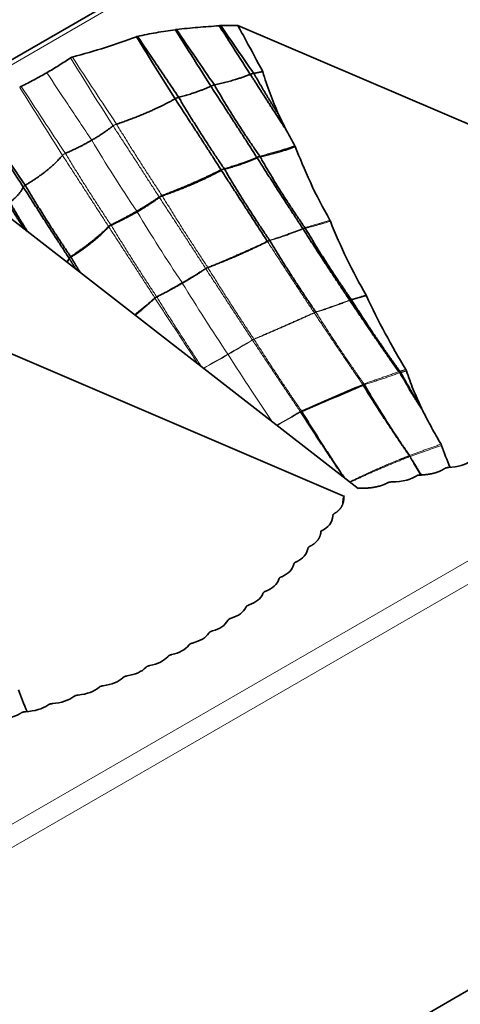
# Model space of a CAD drawing. Header units: millimetres. Extents: x 7 to 415, y 7 to 290.
# Tile 75 of 86: x 360 to 366, y 96 to 110. Entities that reach past the tile are written whole.
import ezdxf

# ---------------------------------------------------------------- set-up
doc = ezdxf.new("R2010")
doc.units = ezdxf.units.MM
doc.layers.add('Sichtbar (ISO)', color=7, linetype='Continuous', lineweight=35)
doc.layers.add('Sichtbar schmal (ISO)', color=7, linetype='Continuous', lineweight=18)

msp = doc.modelspace()

# ---------------------------------------------------------------- linework, layer by layer
at = {"layer": 'Sichtbar (ISO)'}
for p, q in [((392.456, 128.009), (286.673, 66.935)), ((401.826, 116.849), (296.043, 55.775)), ((363.197, 109.78), (370.545, 106.63)), ((359.411, 107.594), (364.868, 103.352)), ((357.328, 106.392), (364.676, 103.241)), ((364.878, 103.358), (364.868, 103.352)), ((364.666, 103.235), (364.676, 103.241)), ((364.666, 103.235), (364.666, 103.232))]:
    msp.add_line(p, q, dxfattribs=at)
for centre, major_axis, ratio, start_param, end_param in [((364.444, 107.606), (-0.718, 1.109), 0.093519, 0.509798, 0.819444), ((376.3, 112.957), (32.588, 15.25), 0.077658, 4.29211, 4.320121), ((371.794, 101.553), (-5.688, 4.264), 0.413876, 0.551515, 0.621946), ((365.919, 103.944), (-0.594, 0.089), 0.484983, 1.987526, 2.677644), ((365.166, 103.738), (-0.602, 0.088), 0.464499, 1.915942, 2.703915), ((364.008, 103.069), (-0.5, 0.14), 0.638448, 2.489402, 3.277374), ((363.65, 102.634), (-0.516, 0.127), 0.619206, 2.484617, 3.174735), ((363.455, 102.427), (-0.521, 0.119), 0.610703, 2.439828, 3.124599), ((363.245, 102.228), (-0.527, 0.113), 0.601505, 2.39625, 3.076434), ((363.023, 102.037), (-0.533, 0.107), 0.591767, 2.353834, 3.030203), ((362.786, 101.854), (-0.539, 0.102), 0.581607, 2.312566, 2.985989), ((362.536, 101.678), (-0.544, 0.098), 0.571129, 2.272418, 2.943836), ((362.273, 101.511), (-0.55, 0.094), 0.560427, 2.233355, 2.903752), ((361.996, 101.351), (0.556, -0.092), 0.549578, 5.337259, 6.007655), ((361.706, 101.199), (0.562, -0.09), 0.538663, 5.300217, 5.971635), ((361.402, 101.055), (0.568, -0.088), 0.527737, 5.264152, 5.937575), ((361.085, 100.918), (0.575, -0.088), 0.516855, 5.229036, 5.905404), ((365.925, 98.164), (-5.688, 4.264), 0.413876, 0.551515, 0.621946), ((360.754, 100.789), (0.581, -0.088), 0.50607, 5.194847, 5.875031), ((360.409, 100.669), (-0.587, 0.088), 0.495429, 2.019981, 2.704752), ((360.05, 100.556), (-0.594, 0.089), 0.484983, 1.987526, 2.677644)]:
    msp.add_ellipse(centre, major_axis=major_axis, ratio=ratio, start_param=start_param, end_param=end_param, dxfattribs=at)
for points, knots in [([(361.807, 109.628), (361.892, 109.647), (361.978, 109.664), (362.153, 109.694), (362.245, 109.708), (362.331, 109.721)], [-0.05336849, -0.05336849, -0.05336849, -0.05336849, -0.0267651, -0.0267651, 0, 0, 0, 0]), ([(362.331, 109.721), (362.334, 109.721), (362.337, 109.722), (362.343, 109.723), (362.346, 109.723), (362.349, 109.723)], [-0.001854, -0.001854, -0.001854, -0.001854, -0.000940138, -0.000940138, 0, 0, 0, 0]), ([(362.331, 109.721), (362.392, 109.623), (362.454, 109.526), (362.618, 109.265), (362.721, 109.101), (362.823, 108.937)], [-0.09289361, -0.09289361, -0.09289361, -0.09289361, -0.0582404, -0.0582404, 0, 0, 0, 0]), ([(362.349, 109.723), (362.447, 109.735), (362.546, 109.744), (362.743, 109.761), (362.842, 109.768), (362.94, 109.776)], [-0.06012104, -0.06012104, -0.06012104, -0.06012104, -0.02989562, -0.02989562, 0, 0, 0, 0]), ([(362.94, 109.776), (362.944, 109.777), (362.947, 109.777), (362.955, 109.778), (362.959, 109.778), (362.962, 109.778)], [-0.002240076, -0.002240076, -0.002240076, -0.002240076, -0.001141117, -0.001141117, 0, 0, 0, 0]), ([(362.94, 109.776), (362.991, 109.697), (363.042, 109.617), (363.186, 109.392), (363.279, 109.247), (363.371, 109.101)], [-0.08048799, -0.08048799, -0.08048799, -0.08048799, -0.05197876, -0.05197876, 0, 0, 0, 0]), ([(362.962, 109.778), (363.007, 109.779), (363.051, 109.779), (363.129, 109.78), (363.163, 109.78), (363.197, 109.78)], [-0.0266442, -0.0266442, -0.0266442, -0.0266442, -0.01336919, -0.01336919, -0.00318637, -0.00318637, -0.00318637, -0.00318637]), ([(363.543, 109.139), (363.469, 109.28), (363.39, 109.427), (363.273, 109.642), (363.238, 109.706), (363.197, 109.78)], [0, 0, 0, 0, 0.04806119, 0.04806119, 0.07488068, 0.07488068, 0.07488068, 0.07488068]), ([(360.902, 109.341), (361.058, 109.383), (361.212, 109.427), (361.51, 109.521), (361.652, 109.57), (361.791, 109.624)], [-0.1018724, -0.1018724, -0.1018724, -0.1018724, -0.0501361, -0.0501361, 0, 0, 0, 0]), ([(361.791, 109.624), (361.793, 109.625), (361.796, 109.626), (361.801, 109.627), (361.804, 109.628), (361.807, 109.628)], [-0.001802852, -0.001802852, -0.001802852, -0.001802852, -0.000918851, -0.000918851, 0, 0, 0, 0]), ([(361.791, 109.624), (361.865, 109.503), (361.939, 109.383), (362.118, 109.096), (362.222, 108.929), (362.327, 108.762)], [-0.1018463, -0.1018463, -0.1018463, -0.1018463, -0.0592709, -0.0592709, 0, 0, 0, 0]), ([(361.807, 109.628), (361.886, 109.51), (361.966, 109.393), (362.156, 109.11), (362.267, 108.946), (362.378, 108.782)], [0.0163333, 0.0163333, 0.0163333, 0.0163333, 0.0590689, 0.0590689, 0.1186889, 0.1186889, 0.1186889, 0.1186889]), ([(360.548, 109.124), (360.605, 109.157), (360.661, 109.19), (360.77, 109.259), (360.824, 109.294), (360.876, 109.329)], [-0.0484354, -0.0484354, -0.0484354, -0.0484354, -0.02423798, -0.02423798, 0, 0, 0, 0]), ([(360.876, 109.329), (360.879, 109.332), (360.883, 109.334), (360.892, 109.338), (360.897, 109.339), (360.902, 109.341)], [-0.003359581, -0.003359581, -0.003359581, -0.003359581, -0.001690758, -0.001690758, 0, 0, 0, 0]), ([(360.548, 109.124), (360.491, 109.091), (360.433, 109.059), (360.314, 108.995), (360.254, 108.965), (360.192, 108.934)], [-0.0484354, -0.0484354, -0.0484354, -0.0484354, -0.02423798, -0.02423798, 0, 0, 0, 0]), ([(363.766, 108.541), (363.724, 108.638), (363.683, 108.736), (363.607, 108.935), (363.572, 109.036), (363.543, 109.139)], [0, 0, 0, 0, 0.03197268, 0.03197268, 0.06404415, 0.06404415, 0.06404415, 0.06404415]), ([(360.192, 108.934), (360.188, 108.932), (360.184, 108.93), (360.178, 108.925), (360.175, 108.922), (360.172, 108.919)], [-0.003359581, -0.003359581, -0.003359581, -0.003359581, -0.001690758, -0.001690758, 0, 0, 0, 0]), ([(359.674, 108.397), (359.749, 108.277), (359.825, 108.157), (360.008, 107.87), (360.114, 107.704), (360.222, 107.537)], [0.0163333, 0.0163333, 0.0163333, 0.0163333, 0.0590689, 0.0590689, 0.1186889, 0.1186889, 0.1186889, 0.1186889]), ([(359.682, 108.406), (359.76, 108.288), (359.839, 108.171), (360.028, 107.889), (360.139, 107.726), (360.249, 107.563)], [-0.1018463, -0.1018463, -0.1018463, -0.1018463, -0.0592709, -0.0592709, 0, 0, 0, 0]), ([(363.988, 108.111), (363.969, 108.145), (363.951, 108.178), (363.914, 108.246), (363.896, 108.28), (363.878, 108.314)], [0, 0, 0, 0, 0.01160688, 0.01160688, 0.02322044, 0.02322044, 0.02322044, 0.02322044]), ([(363.994, 108.1), (363.993, 108.102), (363.992, 108.104), (363.99, 108.108), (363.989, 108.109), (363.988, 108.111)], [0, 0, 0, 0, 0.000656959, 0.000656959, 0.001313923, 0.001313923, 0.001313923, 0.001313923]), ([(364.476, 107.076), (364.378, 107.248), (364.288, 107.421), (364.12, 107.784), (364.055, 107.944), (363.994, 108.1)], [0, 0, 0, 0, 0.0598344, 0.0598344, 0.1191258, 0.1191258, 0.1191258, 0.1191258]), ([(364.482, 107.064), (364.481, 107.066), (364.48, 107.068), (364.478, 107.072), (364.477, 107.074), (364.476, 107.076)], [0, 0, 0, 0, 0.0007072, 0.0007072, 0.001414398, 0.001414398, 0.001414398, 0.001414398]), ([(364.977, 106.038), (364.883, 106.202), (364.794, 106.369), (364.627, 106.712), (364.552, 106.883), (364.482, 107.064)], [0, 0, 0, 0, 0.0572748, 0.0572748, 0.1146286, 0.1146286, 0.1146286, 0.1146286]), ([(364.981, 106.03), (364.981, 106.032), (364.98, 106.033), (364.979, 106.036), (364.978, 106.037), (364.977, 106.038)], [0, 0, 0, 0, 0.0004575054, 0.0004575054, 0.0009150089, 0.0009150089, 0.0009150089, 0.0009150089]), ([(365.528, 105.005), (365.429, 105.17), (365.333, 105.337), (365.15, 105.678), (365.062, 105.852), (364.981, 106.03)], [0, 0, 0, 0, 0.0585643, 0.0585643, 0.1173896, 0.1173896, 0.1173896, 0.1173896]), ([(365.537, 104.985), (365.536, 104.988), (365.535, 104.992), (365.532, 104.998), (365.53, 105.002), (365.528, 105.005)], [0, 0, 0, 0, 0.001093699, 0.001093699, 0.002187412, 0.002187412, 0.002187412, 0.002187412]), ([(365.74, 104.481), (365.701, 104.563), (365.664, 104.645), (365.596, 104.813), (365.565, 104.899), (365.537, 104.985)], [0, 0, 0, 0, 0.02713991, 0.02713991, 0.05432741, 0.05432741, 0.05432741, 0.05432741]), ([(365.759, 104.441), (365.756, 104.447), (365.753, 104.454), (365.746, 104.468), (365.743, 104.474), (365.74, 104.481)], [0, 0, 0, 0, 0.002259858, 0.002259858, 0.004520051, 0.004520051, 0.004520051, 0.004520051]), ([(366.016, 103.968), (365.971, 104.045), (365.927, 104.123), (365.841, 104.28), (365.799, 104.36), (365.759, 104.441)], [0, 0, 0, 0, 0.02708604, 0.02708604, 0.05422198, 0.05422198, 0.05422198, 0.05422198]), ([(366.025, 103.951), (366.024, 103.954), (366.022, 103.957), (366.02, 103.963), (366.018, 103.966), (366.016, 103.968)], [0, 0, 0, 0, 0.000987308, 0.000987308, 0.001974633, 0.001974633, 0.001974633, 0.001974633])]:
    msp.add_open_spline(points, degree=3, knots=knots, dxfattribs=at)
for points, degree in [([(362.349, 109.723), (362.521, 109.467), (362.695, 109.211), (362.873, 108.954)], 3), ([(362.962, 109.778), (363.112, 109.557), (363.265, 109.336), (363.42, 109.115)], 3), ([(362.873, 108.954), (363.165, 109.019), (363.371, 109.101)], 2), ([(363.371, 109.101), (363.618, 108.715), (363.878, 108.314)], 2), ([(363.42, 109.115), (363.483, 109.127), (363.543, 109.139)], 2), ([(363.42, 109.115), (363.58, 108.829), (363.766, 108.541)], 2), ([(362.378, 108.782), (362.641, 108.851), (362.823, 108.937)], 2), ([(362.823, 108.937), (363.138, 108.454), (363.46, 107.952)], 2), ([(362.873, 108.954), (363.156, 108.461), (363.501, 107.967)], 2), ([(361.516, 108.41), (361.991, 108.571), (362.327, 108.762)], 2), ([(362.327, 108.762), (362.645, 108.276), (362.966, 107.776)], 2), ([(362.378, 108.782), (362.671, 108.287), (363.008, 107.793)], 2), ([(361.171, 108.187), (361.337, 108.283), (361.467, 108.386)], 2), ([(361.171, 108.187), (361.006, 108.092), (360.806, 108.004)], 2), ([(363.507, 107.957), (363.783, 108.017), (363.994, 108.1)], 2), ([(360.766, 107.977), (360.577, 107.755), (360.249, 107.563)], 2), ([(363.012, 107.786), (363.272, 107.854), (363.465, 107.944)], 2), ([(363.465, 107.944), (363.771, 107.463), (364.098, 106.963)], 2), ([(363.507, 107.957), (363.785, 107.467), (364.128, 106.974)], 2), ([(362.147, 107.418), (362.603, 107.591), (362.966, 107.776)], 2), ([(362.149, 107.415), (362.612, 107.577), (362.969, 107.77)], 2), ([(362.969, 107.77), (363.283, 107.285), (363.606, 106.786)], 2), ([(363.012, 107.786), (363.302, 107.293), (363.638, 106.799)], 2), ([(360.222, 107.537), (360.169, 107.424), (360.035, 107.327)], 2), ([(360.222, 107.537), (360.53, 107.051), (360.857, 106.551)], 2), ([(360.249, 107.563), (360.545, 107.064), (360.879, 106.571)], 2), ([(361.796, 107.201), (361.963, 107.298), (362.107, 107.398)], 2), ([(361.801, 107.193), (361.968, 107.29), (362.109, 107.394)], 2), ([(362.109, 107.395), (362.124, 107.407), (362.149, 107.415)], 2), ([(360.015, 107.304), (360.123, 107.13), (360.236, 106.953)], 2), ([(360.035, 107.327), (360.153, 107.122), (360.281, 106.918)], 2), ([(361.796, 107.201), (361.629, 107.105), (361.437, 107.011)], 2), ([(361.801, 107.193), (361.634, 107.097), (361.44, 107.008)], 2), ([(361.405, 106.989), (361.189, 106.774), (360.879, 106.571)], 2), ([(361.407, 106.986), (361.198, 106.76), (360.883, 106.566)], 2), ([(361.439, 107.008), (361.417, 106.999), (361.407, 106.986)], 2), ([(364.102, 106.956), (364.413, 106.471), (364.748, 105.969)], 2), ([(364.134, 106.966), (364.422, 106.474), (364.771, 105.977)], 2), ([(362.782, 106.42), (363.226, 106.591), (363.609, 106.782)], 2), ([(363.642, 106.793), (363.939, 106.299), (364.279, 105.803)], 2), ([(360.861, 106.544), (360.847, 106.517), (360.829, 106.492)], 2), ([(360.861, 106.544), (360.909, 106.469), (360.957, 106.393)], 2), ([(360.883, 106.566), (360.947, 106.457), (361.013, 106.349)], 2), ([(362.428, 106.204), (362.598, 106.302), (362.752, 106.405)], 2), ([(362.753, 106.405), (362.765, 106.414), (362.782, 106.42)], 2), ([(362.428, 106.204), (362.258, 106.106), (362.073, 106.013)], 2), ([(362.049, 105.997), (361.919, 105.875), (361.771, 105.759)], 2), ([(362.073, 106.013), (362.058, 106.006), (362.049, 105.997)], 2), ([(364.751, 105.965), (365.078, 105.476), (365.429, 104.974)], 2), ([(364.774, 105.972), (365.084, 105.479), (365.446, 104.98)], 2), ([(365.457, 104.964), (365.587, 104.724), (365.74, 104.481)], 2), ([(364.936, 104.789), (365.228, 104.315), (365.565, 103.827)], 2), ([(364.954, 104.795), (365.235, 104.307), (365.58, 103.811)], 2), ([(365.574, 104.733), (365.663, 104.588), (365.759, 104.441)], 2), ([(364.068, 104.416), (364.361, 103.965), (364.67, 103.505)], 2), ([(364.084, 104.424), (364.366, 103.963), (364.677, 103.5)], 2), ([(365.594, 103.781), (365.663, 103.662), (365.737, 103.541)], 2), ([(365.618, 103.748), (365.678, 103.645), (365.742, 103.541)], 2), ([(366.057, 103.625), (366.009, 103.594), (365.949, 103.57), (365.878, 103.552), (365.795, 103.541), (365.694, 103.54)], 5), ([(365.267, 103.429), (365.214, 103.4), (365.149, 103.379), (365.073, 103.363), (364.986, 103.355), (364.878, 103.358)], 5), ([(364.543, 103.011), (364.593, 103.041), (364.63, 103.079), (364.657, 103.123), (364.671, 103.173), (364.666, 103.235)], 5), ([(364.659, 103.206), (364.656, 103.184), (364.654, 103.162), (364.653, 103.139)], 3), ([(364.666, 103.232), (364.664, 103.227), (364.663, 103.222), (364.661, 103.217), (364.66, 103.212), (364.659, 103.206)], 5), ([(364.666, 103.232), (364.666, 103.228), (364.666, 103.224), (364.667, 103.22), (364.667, 103.217), (364.667, 103.213)], 5), ([(364.508, 102.929), (364.509, 102.942), (364.511, 102.955), (364.514, 102.967)], 3), ([(364.514, 102.959), (364.512, 102.953), (364.511, 102.948), (364.51, 102.943), (364.509, 102.937), (364.508, 102.932)], 5), ([(364.203, 102.555), (364.257, 102.582), (364.299, 102.617), (364.33, 102.658), (364.349, 102.706), (364.351, 102.764)], 5), ([(364.349, 102.745), (364.348, 102.737), (364.347, 102.73), (364.346, 102.722)], 3), ([(360.188, 100.237), (360.14, 100.206), (360.08, 100.181), (360.009, 100.163), (359.926, 100.152), (359.825, 100.151)], 5)]:
    msp.add_open_spline(points, degree=degree, dxfattribs=at)
for points, weights, degree in [([(363.371, 109.101), (363.394, 109.111), (363.42, 109.115)], [1, 1.04276263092, 1], 2), ([(362.823, 108.937), (362.846, 108.948), (362.873, 108.954)], [1, 1.04798981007, 1], 2), ([(362.327, 108.762), (362.349, 108.775), (362.378, 108.782)], [1, 1.05312969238, 1], 2), ([(360.249, 107.563), (360.228, 107.55), (360.222, 107.537)], [1, 1.05312969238, 1], 2), ([(362.107, 107.398), (362.124, 107.408), (362.147, 107.418)], [1.00078135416, 1.03592539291, 1.00082128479], 2), ([(361.437, 107.011), (361.416, 107), (361.405, 106.99)], [1.00078135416, 1.03592539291, 1.00082128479], 2), ([(366.121, 103.645), (366.104, 103.644), (366.09, 103.642), (366.078, 103.638), (366.067, 103.633), (366.057, 103.625)], [1, 1.03391725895, 1.05087588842, 1.05087588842, 1.03391725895, 1], 5), ([(365.332, 103.445), (365.316, 103.445), (365.302, 103.443), (365.289, 103.44), (365.278, 103.436), (365.267, 103.429)], [1, 1.03162869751, 1.04744304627, 1.04744304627, 1.03162869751, 1], 5), ([(364.515, 102.974), (364.515, 102.983), (364.518, 102.991), (364.523, 102.998), (364.531, 103.005), (364.543, 103.011)], [1, 1.03162869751, 1.04744304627, 1.04744304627, 1.03162869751, 1], 5), ([(364.169, 102.518), (364.17, 102.528), (364.174, 102.536), (364.181, 102.543), (364.19, 102.549), (364.203, 102.555)], [1, 1.03391725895, 1.05087588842, 1.05087588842, 1.03391725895, 1], 5), ([(363.975, 102.302), (363.977, 102.312), (363.981, 102.32), (363.988, 102.327), (363.998, 102.333), (364.011, 102.339)], [1, 1.03390913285, 1.05086369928, 1.05086369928, 1.03390913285, 1], 5), ([(363.767, 102.095), (363.77, 102.105), (363.774, 102.113), (363.782, 102.119), (363.792, 102.125), (363.806, 102.13)], [1, 1.0348407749, 1.05226116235, 1.05226116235, 1.0348407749, 1], 5), ([(363.545, 101.896), (363.548, 101.905), (363.554, 101.913), (363.562, 101.92), (363.572, 101.925), (363.587, 101.93)], [1, 1.03570165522, 1.05355248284, 1.05355248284, 1.03570165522, 1], 5), ([(363.309, 101.705), (363.313, 101.714), (363.319, 101.722), (363.327, 101.728), (363.339, 101.734), (363.354, 101.738)], [1, 1.03648379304, 1.05472568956, 1.05472568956, 1.03648379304, 1], 5), ([(363.059, 101.521), (363.064, 101.531), (363.07, 101.538), (363.079, 101.545), (363.091, 101.55), (363.106, 101.554)], [1, 1.03717955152, 1.05576932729, 1.05576932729, 1.03717955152, 1], 5), ([(362.795, 101.346), (362.801, 101.356), (362.808, 101.363), (362.817, 101.369), (362.83, 101.374), (362.845, 101.378)], [1, 1.03777993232, 1.05666989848, 1.05666989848, 1.03777993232, 1], 5), ([(362.538, 101.198), (362.533, 101.195), (362.528, 101.192), (362.525, 101.188), (362.521, 101.184), (362.518, 101.179)], [1.0478440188, 1.04782292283, 1.04302797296, 1.0334591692, 1.01911651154, 1], 5), ([(362.538, 101.198), (362.543, 101.201), (362.548, 101.203), (362.555, 101.206), (362.562, 101.208), (362.57, 101.209)], [1.0478440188, 1.04782292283, 1.04302797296, 1.0334591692, 1.01911651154, 1], 5), ([(362.281, 101.049), (362.265, 101.046), (362.252, 101.042), (362.242, 101.037), (362.233, 101.03), (362.227, 101.021)], [1, 1.03777993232, 1.05666989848, 1.05666989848, 1.03777993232, 1], 5), ([(361.978, 100.897), (361.961, 100.894), (361.948, 100.891), (361.938, 100.885), (361.929, 100.879), (361.921, 100.87)], [1, 1.03717955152, 1.05576932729, 1.05576932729, 1.03717955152, 1], 5), ([(361.661, 100.753), (361.644, 100.751), (361.631, 100.747), (361.62, 100.742), (361.61, 100.736), (361.602, 100.727)], [1, 1.03648379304, 1.05472568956, 1.05472568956, 1.03648379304, 1], 5), ([(361.329, 100.617), (361.313, 100.615), (361.299, 100.612), (361.288, 100.607), (361.278, 100.601), (361.27, 100.592)], [1, 1.03570165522, 1.05355248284, 1.05355248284, 1.03570165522, 1], 5), ([(360.984, 100.488), (360.968, 100.487), (360.954, 100.484), (360.942, 100.48), (360.932, 100.474), (360.923, 100.466)], [1, 1.0348407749, 1.05226116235, 1.05226116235, 1.0348407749, 1], 5), ([(360.625, 100.368), (360.608, 100.367), (360.595, 100.365), (360.583, 100.361), (360.572, 100.355), (360.562, 100.347)], [1, 1.03390913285, 1.05086369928, 1.05086369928, 1.03390913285, 1], 5), ([(360.252, 100.256), (360.235, 100.256), (360.221, 100.253), (360.209, 100.25), (360.198, 100.244), (360.188, 100.237)], [1, 1.03391725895, 1.05087588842, 1.05087588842, 1.03391725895, 1], 5)]:
    msp.add_rational_spline(points, weights, degree=degree, dxfattribs=at)
at = {"layer": 'Sichtbar schmal (ISO)'}
for p, q in [((286.773, 66.925), (392.556, 127.999)), ((401.685, 122.728), (295.902, 61.654)), ((296.043, 61.409), (401.826, 122.483)), ((362.969, 107.77), (362.97, 107.771)), ((363.01, 107.786), (363.012, 107.786)), ((362.107, 107.398), (362.107, 107.398)), ((362.109, 107.394), (362.109, 107.395)), ((362.147, 107.418), (362.147, 107.418)), ((362.149, 107.415), (362.149, 107.415)), ((361.405, 106.99), (361.405, 106.989)), ((361.407, 106.986), (361.407, 106.986)), ((361.437, 107.011), (361.437, 107.011)), ((361.44, 107.008), (361.439, 107.008)), ((363.609, 106.782), (363.611, 106.782)), ((363.639, 106.793), (363.642, 106.793)), ((360.861, 106.545), (360.861, 106.544)), ((360.883, 106.566), (360.882, 106.565)), ((362.751, 106.408), (362.751, 106.408)), ((362.752, 106.405), (362.753, 106.405)), ((362.78, 106.423), (362.781, 106.423)), ((362.782, 106.42), (362.782, 106.42)), ((362.047, 106), (362.047, 106)), ((362.049, 105.997), (362.049, 105.997)), ((362.071, 106.016), (362.071, 106.016)), ((362.073, 106.013), (362.073, 106.013)), ((364.751, 105.965), (364.753, 105.966)), ((364.258, 105.791), (364.259, 105.791)), ((364.28, 105.799), (364.282, 105.799)), ((363.399, 105.416), (363.4, 105.416)), ((363.401, 105.414), (363.399, 105.416)), ((363.401, 105.414), (363.401, 105.415)), ((363.42, 105.427), (363.421, 105.427)), ((363.422, 105.425), (363.421, 105.427)), ((363.422, 105.425), (363.422, 105.425)), ((364.929, 104.799), (364.921, 104.811)), ((364.93, 104.798), (364.929, 104.799)), ((364.064, 104.422), (364.065, 104.422)), ((364.065, 104.421), (364.064, 104.422)), ((364.068, 104.416), (364.066, 104.419)), ((364.068, 104.416), (364.069, 104.417)), ((364.079, 104.429), (364.081, 104.43)), ((364.081, 104.43), (364.081, 104.43)), ((364.084, 104.424), (364.083, 104.426)), ((364.083, 104.424), (364.084, 104.424)), ((365.577, 103.81), (365.565, 103.827)), ((365.581, 103.811), (365.58, 103.811)), ((365.594, 103.781), (365.585, 103.798))]:
    msp.add_line(p, q, dxfattribs=at)
for centre, major_axis, ratio, start_param, end_param in [((407.107, 143.801), (42.941, -79.106), 0.636794, 4.804072, 4.816477), ((395.804, 137.642), (47.977, -78.514), 0.485065, 4.777112, 4.789247), ((409.392, 145.487), (43.668, -80.989), 0.662521, 4.808481, 4.820616), ((396.717, 137.803), (46.834, -76.865), 0.514423, 4.77518, 4.787585), ((358.708, 106.592), (5.45, 1.61), 0.314415, 5.366173, 5.450803), ((358.708, 106.592), (-5.45, -1.61), 0.314415, 2.139951, 2.22458), ((352.333, 104.984), (16.097, 5.743), 0.246562, 5.350579, 5.379022), ((353.298, 109.099), (13.868, 1.732), 0.481854, 5.431726, 5.466513), ((352.333, 104.984), (-16.097, -5.743), 0.246562, 2.181048, 2.208986), ((353.298, 109.099), (-13.868, -1.732), 0.481854, 2.256037, 2.290134), ((367.977, 106.324), (2.932, -4.906), 0.503772, 4.689557, 4.735554), ((377.855, 92.523), (24.902, 1.96), 0.603727, 2.068355, 2.108676), ((387.622, 87.192), (33.843, -3.641), 0.640519, 2.407225, 2.420879), ((379.081, 137.335), (40.698, 38.21), 0.307191, 4.061028, 4.069275), ((367.703, 102.347), (4.939, 1.115), 0.398717, 2.072307, 2.119476)]:
    msp.add_ellipse(centre, major_axis=major_axis, ratio=ratio, start_param=start_param, end_param=end_param, dxfattribs=at)
for points, knots in [([(361.171, 108.187), (361.06, 108.353), (360.949, 108.52), (360.741, 108.832), (360.645, 108.978), (360.548, 109.124)], [-0.1202975, -0.1202975, -0.1202975, -0.1202975, -0.0600379, -0.0600379, -0.0073745, -0.0073745, -0.0073745, -0.0073745]), ([(361.796, 107.201), (361.686, 107.365), (361.579, 107.53), (361.37, 107.859), (361.27, 108.022), (361.171, 108.187)], [-0.1169565, -0.1169565, -0.1169565, -0.1169565, -0.0576653, -0.0576653, 0, 0, 0, 0]), ([(361.801, 107.193), (361.8, 107.195), (361.799, 107.196), (361.798, 107.199), (361.797, 107.2), (361.796, 107.201)], [-0.0009457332, -0.0009457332, -0.0009457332, -0.0009457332, -0.0004740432, -0.0004740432, 0, 0, 0, 0]), ([(362.424, 106.211), (362.315, 106.374), (362.208, 106.538), (362.001, 106.866), (361.9, 107.029), (361.801, 107.193)], [-0.1166023, -0.1166023, -0.1166023, -0.1166023, -0.0575606, -0.0575606, 0, 0, 0, 0]), ([(362.428, 106.204), (362.428, 106.205), (362.427, 106.206), (362.426, 106.208), (362.425, 106.209), (362.424, 106.211)], [-0.0007572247, -0.0007572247, -0.0007572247, -0.0007572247, -0.0003791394, -0.0003791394, -0.000003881, -0.000003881, -0.000003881, -0.000003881]), ([(363.06, 105.218), (362.95, 105.382), (362.842, 105.547), (362.632, 105.875), (362.529, 106.039), (362.428, 106.204)], [-0.11739, -0.11739, -0.11739, -0.11739, -0.0580249, -0.0580249, 0, 0, 0, 0]), ([(363.063, 105.214), (363.062, 105.214), (363.062, 105.215), (363.061, 105.217), (363.061, 105.217), (363.06, 105.218)], [-0.0005177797, -0.0005177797, -0.0005177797, -0.0005177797, -0.0002590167, -0.0002590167, 0, 0, 0, 0]), ([(363.681, 104.275), (363.58, 104.422), (363.48, 104.571), (363.274, 104.884), (363.167, 105.048), (363.063, 105.214)], [-0.1128128, -0.1128128, -0.1128128, -0.1128128, -0.0588414, -0.0588414, 0, 0, 0, 0])]:
    msp.add_open_spline(points, degree=3, knots=knots, dxfattribs=at)
for points, weights in [([(361.467, 108.386), (361.485, 108.4), (361.516, 108.41)], [1, 1.05637322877, 1]), ([(360.806, 108.004), (360.778, 107.992), (360.766, 107.977)], [1, 1.05637322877, 1]), ([(363.46, 107.952), (363.479, 107.96), (363.501, 107.967)], [1, 1.03089169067, 1]), ([(363.46, 107.952), (363.462, 107.948), (363.465, 107.944)], [1, 1.00064253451, 1]), ([(363.501, 107.967), (363.504, 107.962), (363.507, 107.957)], [1, 1.00110612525, 1]), ([(362.966, 107.776), (362.985, 107.785), (363.008, 107.793)], [1, 1.03492526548, 1]), ([(362.966, 107.776), (362.967, 107.773), (362.969, 107.77)], [1, 1.00036045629, 1]), ([(363.008, 107.793), (363.01, 107.789), (363.012, 107.786)], [1, 1.00051023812, 1]), ([(362.107, 107.398), (362.108, 107.396), (362.109, 107.394)], [1, 1.00020338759, 1]), ([(362.147, 107.418), (362.148, 107.416), (362.149, 107.415)], [1, 1.00021568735, 1]), ([(361.405, 106.989), (361.406, 106.988), (361.407, 106.986)], [1, 1.00021568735, 1]), ([(361.437, 107.011), (361.439, 107.01), (361.44, 107.008)], [1, 1.00020338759, 1]), ([(364.098, 106.963), (364.113, 106.968), (364.128, 106.974)], [1, 1.01621283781, 1]), ([(364.098, 106.963), (364.1, 106.959), (364.102, 106.956)], [1, 1.00066789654, 1]), ([(364.128, 106.974), (364.131, 106.97), (364.134, 106.966)], [1, 1.00107602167, 1]), ([(363.606, 106.786), (363.621, 106.793), (363.638, 106.799)], [1, 1.01936196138, 1]), ([(363.606, 106.786), (363.608, 106.784), (363.609, 106.782)], [1, 1.00036150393, 1]), ([(363.638, 106.799), (363.64, 106.796), (363.642, 106.793)], [1, 1.0005191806, 1]), ([(360.879, 106.571), (360.863, 106.56), (360.857, 106.551)], [1, 1.03492526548, 1]), ([(360.857, 106.551), (360.859, 106.548), (360.861, 106.544)], [1, 1.00051023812, 1]), ([(360.879, 106.571), (360.881, 106.568), (360.883, 106.566)], [1, 1.00036045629, 1]), ([(362.751, 106.408), (362.764, 106.416), (362.78, 106.423)], [1.00051175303, 1.0189307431, 1.00056697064]), ([(362.751, 106.408), (362.752, 106.407), (362.752, 106.405)], [1, 1.00014842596, 1]), ([(362.781, 106.423), (362.782, 106.422), (362.782, 106.42)], [1, 1.00015822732, 1]), ([(362.071, 106.016), (362.057, 106.007), (362.047, 106)], [1.00051175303, 1.0189307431, 1.00056697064]), ([(362.047, 106), (362.048, 105.998), (362.049, 105.997)], [1, 1.00015822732, 1]), ([(362.071, 106.016), (362.072, 106.014), (362.073, 106.013)], [1, 1.00014842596, 1]), ([(364.748, 105.969), (364.759, 105.973), (364.771, 105.977)], [1, 1.00766531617, 1]), ([(364.748, 105.969), (364.75, 105.967), (364.751, 105.965)], [1, 1.00057293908, 1]), ([(364.771, 105.977), (364.772, 105.975), (364.774, 105.972)], [1, 1.00074718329, 1]), ([(364.256, 105.794), (364.267, 105.798), (364.279, 105.803)], [1, 1.01083409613, 1]), ([(364.256, 105.794), (364.257, 105.792), (364.258, 105.791)], [1, 1.00021757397, 1]), ([(364.279, 105.803), (364.28, 105.801), (364.282, 105.799)], [1, 1.00030139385, 1]), ([(363.4, 105.416), (363.409, 105.422), (363.42, 105.427)], [1.00025761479, 1.00923657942, 1.00029022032]), ([(365.429, 104.974), (365.438, 104.977), (365.446, 104.98)], [1, 1.00375063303, 1]), ([(365.429, 104.974), (365.435, 104.967), (365.439, 104.959)], [1, 1.00265995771, 1]), ([(365.446, 104.98), (365.447, 104.979), (365.448, 104.977)], [1, 1.00063802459, 1.00104417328]), ([(365.448, 104.977), (365.451, 104.973), (365.454, 104.968)], [1.00104417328, 1.00225643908, 1.00140293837]), ([(365.454, 104.968), (365.455, 104.966), (365.457, 104.964)], [1.00140293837, 1.00096875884, 1]), ([(364.929, 104.799), (364.938, 104.802), (364.947, 104.806)], [1, 1.00782308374, 1]), ([(364.93, 104.798), (364.933, 104.793), (364.936, 104.789)], [1.00022086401, 1.00092733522, 1]), ([(364.947, 104.806), (364.95, 104.8), (364.954, 104.795)], [1, 1.00143527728, 1]), ([(364.065, 104.422), (364.072, 104.426), (364.079, 104.429)], [1.00062913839, 1.00447518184, 1.00067002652]), ([(364.065, 104.421), (364.066, 104.42), (364.066, 104.419)], [1.00005363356, 1.00017183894, 1.00014899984]), ([(364.081, 104.43), (364.082, 104.428), (364.083, 104.426)], [1.00006059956, 1.00021743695, 1.00016628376]), ([(365.577, 103.81), (365.579, 103.81), (365.58, 103.811)], [1, 1.01461947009, 1]), ([(365.577, 103.81), (365.581, 103.804), (365.585, 103.798)], [1, 1.00160858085, 1]), ([(365.581, 103.811), (365.585, 103.805), (365.588, 103.799)], [1.00009273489, 1.00163094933, 1])]:
    msp.add_rational_spline(points, weights, degree=2, dxfattribs=at)
for points in [[(361.467, 108.386), (361.788, 107.897), (362.107, 107.398)], [(361.516, 108.41), (361.818, 107.912), (362.147, 107.418)], [(363.501, 107.967), (363.772, 108.037), (363.988, 108.111)], [(360.766, 107.977), (361.084, 107.488), (361.405, 106.989)], [(360.806, 108.004), (361.109, 107.505), (361.437, 107.011)], [(363.008, 107.793), (363.263, 107.869), (363.46, 107.952)], [(363.465, 107.944), (363.467, 107.945), (363.469, 107.946)], [(363.469, 107.946), (363.483, 107.952), (363.5, 107.956)], [(363.5, 107.956), (363.503, 107.956), (363.507, 107.957)], [(362.97, 107.771), (362.987, 107.781), (363.01, 107.786)], [(362.109, 107.394), (362.43, 106.906), (362.751, 106.408)], [(362.149, 107.415), (362.452, 106.917), (362.781, 106.423)], [(361.407, 106.986), (361.725, 106.498), (362.047, 106)], [(361.44, 107.008), (361.743, 106.51), (362.071, 106.016)], [(364.128, 106.974), (364.311, 107.025), (364.476, 107.076)], [(364.134, 106.966), (364.318, 107.011), (364.482, 107.064)], [(363.638, 106.799), (363.887, 106.879), (364.098, 106.963)], [(363.642, 106.793), (363.895, 106.867), (364.102, 106.956)], [(364.102, 106.956), (364.104, 106.957), (364.106, 106.958)], [(364.106, 106.958), (364.116, 106.962), (364.127, 106.964)], [(364.127, 106.964), (364.13, 106.965), (364.134, 106.966)], [(362.781, 106.423), (363.219, 106.602), (363.606, 106.786)], [(363.609, 106.782), (363.925, 106.294), (364.256, 105.794)], [(363.611, 106.782), (363.624, 106.789), (363.639, 106.793)], [(360.857, 106.551), (360.841, 106.524), (360.821, 106.498)], [(360.882, 106.565), (360.866, 106.556), (360.861, 106.545)], [(362.752, 106.405), (363.073, 105.915), (363.399, 105.416)], [(362.782, 106.42), (363.089, 105.923), (363.421, 105.427)], [(364.771, 105.977), (364.875, 106.008), (364.977, 106.038)], [(364.774, 105.972), (364.88, 106), (364.981, 106.03)], [(362.047, 106), (361.913, 105.882), (361.764, 105.765)], [(362.049, 105.997), (362.346, 105.54), (362.65, 105.076)], [(362.073, 106.013), (362.375, 105.524), (362.7, 105.037)], [(364.279, 105.803), (364.525, 105.886), (364.748, 105.969)], [(364.282, 105.799), (364.53, 105.877), (364.751, 105.965)], [(364.753, 105.966), (364.762, 105.969), (364.771, 105.972)], [(364.771, 105.972), (364.773, 105.972), (364.774, 105.972)], [(363.421, 105.427), (363.846, 105.611), (364.256, 105.794)], [(363.422, 105.425), (363.85, 105.603), (364.258, 105.791)], [(364.258, 105.791), (364.58, 105.306), (364.921, 104.811)], [(364.259, 105.791), (364.269, 105.796), (364.28, 105.799)], [(364.282, 105.799), (364.594, 105.304), (364.947, 104.806)], [(363.401, 105.415), (363.41, 105.421), (363.422, 105.425)], [(363.401, 105.414), (363.726, 104.922), (364.064, 104.422)], [(363.422, 105.425), (363.738, 104.928), (364.081, 104.43)], [(364.947, 104.806), (365.193, 104.891), (365.429, 104.974)], [(364.954, 104.795), (365.204, 104.873), (365.439, 104.959)], [(365.439, 104.959), (365.447, 104.962), (365.457, 104.964)], [(365.446, 104.98), (365.487, 104.993), (365.528, 105.005)], [(365.457, 104.964), (365.497, 104.974), (365.537, 104.985)], [(364.936, 104.789), (364.944, 104.792), (364.954, 104.795)], [(364.069, 104.417), (364.075, 104.421), (364.083, 104.424)], [(365.58, 103.811), (365.791, 103.892), (366.016, 103.968)], [(365.588, 103.799), (365.8, 103.876), (366.025, 103.951)], [(364.755, 103.439), (365.139, 103.624), (365.585, 103.798)], [(364.938, 103.537), (365.181, 103.65), (365.446, 103.758)], [(365.446, 103.758), (365.511, 103.784), (365.577, 103.81)], [(365.585, 103.798), (365.586, 103.798), (365.588, 103.799)], [(365.588, 103.799), (365.603, 103.774), (365.618, 103.748)]]:
    msp.add_open_spline(points, degree=2, dxfattribs=at)

doc.saveas('drawing.dxf')
